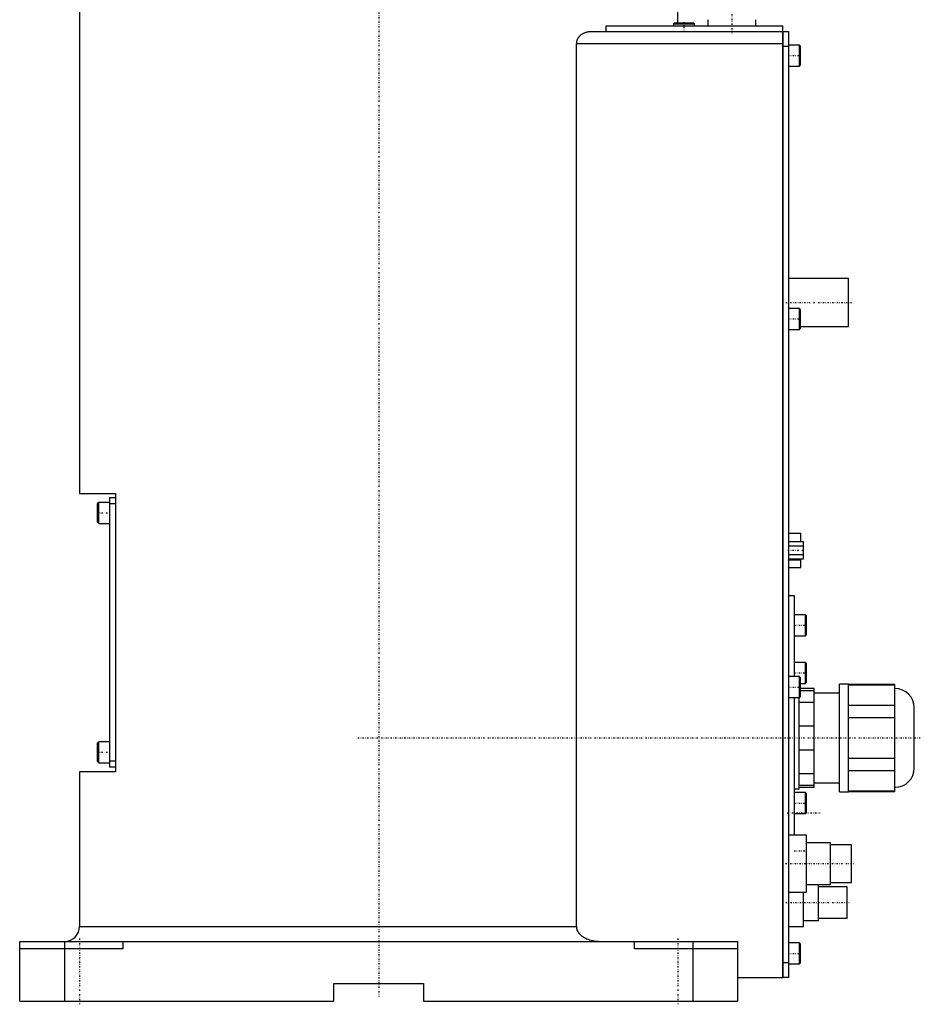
# Model space of a CAD drawing. Extents: x -706 to 181, y -1 to 896.
# Tile 1 of 4: x -120 to 181, y -1 to 328. Entities that reach past the tile are written whole.
import ezdxf

# ---------------------------------------------------------------- set-up
doc = ezdxf.new("R2010")
doc.units = 0
doc.linetypes.add('CENTER', pattern=[1.5, 0.45, -0.5, 0.05, -0.5])
doc.layers.add('AM_0', color=7, linetype='CONTINUOUS')
doc.layers.add('AM_7', color=7, linetype='CENTER')

msp = doc.modelspace()

# ---------------------------------------------------------------- linework, layer by layer
at = {"layer": 'AM_0', "color": 7, "linetype": 'CONTINUOUS'}
for p, q in [((-100, 363), (-100, 169.7)), ((100, 327), (100, 363)), ((75.99, 326), (135, 326)), ((75.99, 324), (75.99, 326)), ((98.9, 327), (98.5, 326.6)), ((98.5, 326.6), (98.5, 326)), ((98.5, 326.6), (105.5, 326.6)), ((98.9, 327), (105.1, 327)), ((105.5, 326.6), (105.1, 327)), ((105.5, 326), (105.5, 326.6)), ((110, 328), (110, 326)), ((126, 326), (126, 328)), ((135, 8), (135, 326)), ((70.42, 324), (135, 324)), ((135, 323.95), (135.05, 323.95)), ((135.05, 324), (137, 324)), ((135.05, 324), (135.05, 8)), ((137, 324), (137, 8)), ((66.14, 25), (66.14, 320)), ((66.14, 320), (135, 320)), ((140.6, 319.5), (137, 319.5)), ((141, 319.1), (140.6, 319.5)), ((140.6, 312.5), (140.6, 319.5)), ((135, 318.95), (135.05, 318.95)), ((137, 319), (135.05, 319)), ((141, 312.9), (141, 319.1)), ((140.6, 312.5), (141, 312.9)), ((137, 312.5), (140.6, 312.5)), ((157, 241.5), (137, 241.5)), ((157, 225.5), (157, 241.5)), ((140.6, 231.5), (137, 231.5)), ((141, 231.1), (140.6, 231.5)), ((140.6, 224.5), (140.6, 231.5)), ((141, 224.9), (141, 231.1)), ((137, 224.5), (140.6, 224.5)), ((140.6, 224.5), (141, 224.9)), ((141, 225.5), (157, 225.5)), ((-100, 169.7), (-88, 169.7)), ((-88, 168.2), (-90, 168.2)), ((-90, 168.2), (-90, 78.2)), ((-88, 169.7), (-88, 76.7)), ((-93.6, 166.7), (-94, 166.3)), ((-94, 160.1), (-94, 166.3)), ((-90, 166.7), (-93.6, 166.7)), ((-93.6, 159.7), (-93.6, 166.7)), ((-88, 166.2), (-90, 166.2)), ((-94, 160.1), (-93.6, 159.7)), ((-93.6, 159.7), (-90, 159.7)), ((137, 156.4), (141.1, 156.4)), ((141.1, 153.59), (141.1, 156.4)), ((137, 153.59), (142, 153.59)), ((137, 152.14), (142, 152.14)), ((142, 147.81), (142, 153.59)), ((137, 149.26), (142, 149.26)), ((137, 147.81), (142, 147.81)), ((137, 147.53), (141.1, 147.53)), ((137, 145), (141.1, 145)), ((141.1, 145), (141.1, 147.81)), ((139, 135.5), (137, 135.5)), ((139, 108.5), (139, 135.5)), ((142.6, 129.17), (139, 129.17)), ((143, 128.77), (142.6, 129.17)), ((142.6, 122.17), (142.6, 129.17)), ((143, 122.57), (143, 128.77)), ((139, 122.17), (142.6, 122.17)), ((142.6, 122.17), (143, 122.57)), ((142.6, 113.25), (139, 113.25)), ((143, 112.85), (142.6, 113.25)), ((142.6, 106.25), (142.6, 113.25)), ((143, 106.65), (143, 112.85)), ((140.6, 108.5), (137, 108.5)), ((141, 108.1), (140.6, 108.5)), ((140.6, 101.5), (140.6, 108.5)), ((141, 101.9), (141, 108.1)), ((141, 106.25), (142.6, 106.25)), ((142.6, 106.25), (143, 106.65)), ((157, 106), (154, 106)), ((154, 70), (154, 106)), ((157, 70), (157, 106)), ((172.5, 105.88), (157, 105.88)), ((157, 105.73), (172.5, 105.73)), ((172.5, 70.12), (172.5, 105.88)), ((145.5, 104.5), (141, 104.5)), ((141, 103.87), (145.5, 103.87)), ((145.5, 71.5), (145.5, 104.5)), ((154, 103), (145.5, 103)), ((137, 101.5), (140.6, 101.5)), ((139, 55.5), (139, 101.5)), ((140.5, 71), (140.5, 101.52)), ((145.5, 99.84), (140.5, 99.84)), ((140.6, 101.5), (141, 101.9)), ((172.5, 98.85), (157, 98.85)), ((179, 78), (179, 98)), ((157, 94.88), (172.5, 94.88)), ((140.5, 92.03), (145.5, 92.03)), ((-93.6, 86.7), (-94, 86.3)), ((-94, 80.1), (-94, 86.3)), ((-90, 86.7), (-93.6, 86.7)), ((-93.6, 79.7), (-93.6, 86.7)), ((145.5, 83.97), (140.5, 83.97)), ((-94, 80.1), (-93.6, 79.7)), ((-93.6, 79.7), (-90, 79.7)), ((-88, 80.2), (-90, 80.2)), ((172.5, 81.12), (157, 81.12)), ((-100, 76.7), (-100, 25)), ((-88, 76.7), (-100, 76.7)), ((-88, 78.2), (-90, 78.2)), ((140.5, 76.16), (145.5, 76.16)), ((157, 77.15), (172.5, 77.15)), ((145.5, 73), (154, 73)), ((139, 71), (140.5, 71)), ((142.6, 69.75), (139, 69.75)), ((145.5, 72.13), (140.5, 72.13)), ((140.5, 71.5), (145.5, 71.5)), ((143, 69.35), (142.6, 69.75)), ((142.6, 62.75), (142.6, 69.75)), ((143, 63.15), (143, 69.35)), ((154, 70), (157, 70)), ((172.5, 70.27), (157, 70.27)), ((157, 70.12), (172.5, 70.12)), ((139, 62.75), (142.6, 62.75)), ((142.6, 62.75), (143, 63.15)), ((143, 55.5), (137, 55.5)), ((143, 36.5), (143, 55.5)), ((151, 53), (143, 53)), ((151, 39), (151, 53)), ((158, 52.25), (151, 52.25)), ((158, 39.75), (158, 52.25)), ((151, 39.75), (158, 39.75)), ((137, 36.5), (143, 36.5)), ((142, 25), (142, 36.5)), ((143, 39), (151, 39)), ((147, 27), (147, 39)), ((156.5, 38.25), (147, 38.25)), ((156.5, 27.75), (156.5, 38.25)), ((142, 27), (147, 27)), ((147, 27.75), (156.5, 27.75)), ((-100, 25), (66.14, 25)), ((137, 25), (142, 25)), ((-120, 0), (-120, 20)), ((-120, 20), (120, 20)), ((-105, 20), (-105, 0)), ((-85.5, 20), (-85.5, 17.5)), ((85.5, 17.5), (85.5, 20)), ((105, 20), (105, 0)), ((120, 0), (120, 20)), ((-85.5, 17.5), (-120, 17.5)), ((120, 17.5), (85.5, 17.5)), ((140.6, 19.5), (137, 19.5)), ((141, 19.1), (140.6, 19.5)), ((140.6, 12.5), (140.6, 19.5)), ((141, 12.9), (141, 19.1)), ((135, 13.05), (135.05, 13.05)), ((135.05, 13), (137, 13)), ((137, 12.5), (140.6, 12.5)), ((140.6, 12.5), (141, 12.9)), ((120, 8), (135, 8)), ((135, 8.05), (135.05, 8.05)), ((137, 8), (135.05, 8)), ((-15, 0), (-15, 6)), ((-15, 6), (15, 6)), ((15, 6), (15, 0)), ((-120, 0), (-15, 0)), ((15, 0), (120, 0))]:
    msp.add_line(p, q, dxfattribs=at)
for points in [[(66.14, 320, 0), (66.14, 320.03, 0), (66.15, 320.1, 0), (66.15, 320.17, 0), (66.15, 320.21, 0), (66.15, 320.24, 0), (66.16, 320.31, 0), (66.16, 320.38, 0), (66.17, 320.45, 0), (66.18, 320.52, 0), (66.19, 320.59, 0), (66.2, 320.62, 0), (66.21, 320.66, 0), (66.22, 320.73, 0), (66.23, 320.79, 0), (66.25, 320.86, 0), (66.27, 320.93, 0), (66.29, 321, 0), (66.3, 321.03, 0), (66.31, 321.06, 0), (66.33, 321.13, 0), (66.35, 321.19, 0), (66.36, 321.23, 0), (66.37, 321.26, 0), (66.4, 321.32, 0), (66.42, 321.39, 0), (66.44, 321.42, 0), (66.45, 321.45, 0), (66.48, 321.51, 0), (66.51, 321.57, 0), (66.54, 321.63, 0), (66.57, 321.69, 0), (66.6, 321.75, 0), (66.62, 321.78, 0), (66.63, 321.81, 0), (66.67, 321.87, 0), (66.7, 321.93, 0), (66.74, 321.98, 0), (66.77, 322.04, 0), (66.81, 322.09, 0), (66.83, 322.12, 0), (66.84, 322.14, 0), (66.88, 322.2, 0), (66.92, 322.25, 0), (66.96, 322.3, 0), (67, 322.35, 0), (67.04, 322.4, 0), (67.06, 322.42, 0), (67.08, 322.44, 0), (67.12, 322.49, 0), (67.16, 322.53, 0), (67.2, 322.58, 0), (67.24, 322.62, 0), (67.28, 322.66, 0), (67.3, 322.68, 0), (67.32, 322.7, 0), (67.36, 322.75, 0), (67.4, 322.79, 0), (67.45, 322.83, 0), (67.49, 322.86, 0), (67.53, 322.9, 0), (67.55, 322.92, 0), (67.58, 322.94, 0), (67.62, 322.98, 0), (67.67, 323.01, 0), (67.69, 323.03, 0), (67.83, 323.14, 0), (68.12, 323.33, 0), (68.41, 323.5, 0), (68.72, 323.64, 0), (69.03, 323.76, 0), (69.34, 323.86, 0), (69.5, 323.9, 0), (69.66, 323.93, 0), (69.97, 323.98, 0), (70.27, 324, 0), (70.42, 324, 0)], [(73.48, 20, 0), (73.23, 20, 0), (72.69, 20.03, 0), (72.14, 20.09, 0), (71.86, 20.13, 0), (71.59, 20.18, 0), (71.05, 20.3, 0), (70.53, 20.44, 0), (70.04, 20.6, 0), (69.53, 20.81, 0), (69.24, 20.95, 0), (69.16, 20.99, 0), (69.07, 21.03, 0), (69.03, 21.05, 0), (68.99, 21.07, 0), (68.91, 21.12, 0), (68.83, 21.16, 0), (68.79, 21.19, 0), (68.75, 21.21, 0), (68.67, 21.26, 0), (68.59, 21.3, 0), (68.55, 21.33, 0), (68.51, 21.35, 0), (68.44, 21.4, 0), (68.36, 21.45, 0), (68.29, 21.5, 0), (68.21, 21.55, 0), (68.14, 21.6, 0), (68.11, 21.63, 0), (68.07, 21.65, 0), (68, 21.71, 0), (67.93, 21.76, 0), (67.87, 21.81, 0), (67.8, 21.87, 0), (67.73, 21.92, 0), (67.7, 21.95, 0), (67.66, 21.98, 0), (67.6, 22.04, 0), (67.53, 22.11, 0), (67.46, 22.17, 0), (67.4, 22.23, 0), (67.33, 22.3, 0), (67.3, 22.33, 0), (67.27, 22.37, 0), (67.21, 22.44, 0), (67.15, 22.51, 0), (67.09, 22.58, 0), (67.03, 22.65, 0), (66.97, 22.72, 0), (66.94, 22.76, 0), (66.92, 22.79, 0), (66.86, 22.87, 0), (66.81, 22.94, 0), (66.76, 23.02, 0), (66.71, 23.09, 0), (66.67, 23.17, 0), (66.65, 23.21, 0), (66.62, 23.24, 0), (66.58, 23.32, 0), (66.54, 23.4, 0), (66.52, 23.43, 0), (66.5, 23.47, 0), (66.47, 23.55, 0), (66.43, 23.63, 0), (66.41, 23.68, 0), (66.4, 23.72, 0), (66.36, 23.8, 0), (66.33, 23.89, 0), (66.3, 23.98, 0), (66.28, 24.06, 0), (66.25, 24.15, 0), (66.24, 24.2, 0), (66.23, 24.24, 0), (66.21, 24.33, 0), (66.19, 24.42, 0), (66.18, 24.51, 0), (66.17, 24.6, 0), (66.16, 24.69, 0), (66.15, 24.74, 0), (66.15, 24.78, 0), (66.15, 24.87, 0), (66.14, 24.96, 0), (66.14, 25, 0)]]:
    msp.add_polyline3d(points, dxfattribs=at)
for centre, radius, start, end in [((172.5, 98), 6.5, 0, 90), ((172.5, 78), 6.5, 270, 0), ((-105, 25), 5, 270, 0)]:
    msp.add_arc(centre, radius, start, end, dxfattribs=at)
at = {"layer": 'AM_7', "color": 4, "linetype": 'CENTER'}
for p, q in [((0, 406.4), (0, 1.6)), ((118, 360.85), (118, 323.55)), ((102, 327.15), (102, 323.85)), ((136.8, 316), (141.2, 316)), ((136, 233.5), (158, 233.5)), ((136.8, 228), (141.2, 228)), ((-94.2, 163.2), (-89.8, 163.2)), ((136.75, 150.7), (142.25, 150.7)), ((138.8, 125.67), (143.2, 125.67)), ((138.8, 109.75), (143.2, 109.75)), ((136.8, 105), (141.2, 105)), ((-6.95, 88), (181, 88)), ((-94.2, 83.2), (-89.8, 83.2)), ((138.8, 66.25), (143.2, 66.25)), ((136.5, 63), (147.5, 63)), ((138.8, 50.33), (143.2, 50.33)), ((135.95, 46), (159.05, 46)), ((136.03, 33), (157.47, 33)), ((-100, 21), (-100, -1)), ((100, 21), (100, -1)), ((136.8, 16), (141.2, 16))]:
    msp.add_line(p, q, dxfattribs=at)

doc.saveas('drawing.dxf')
